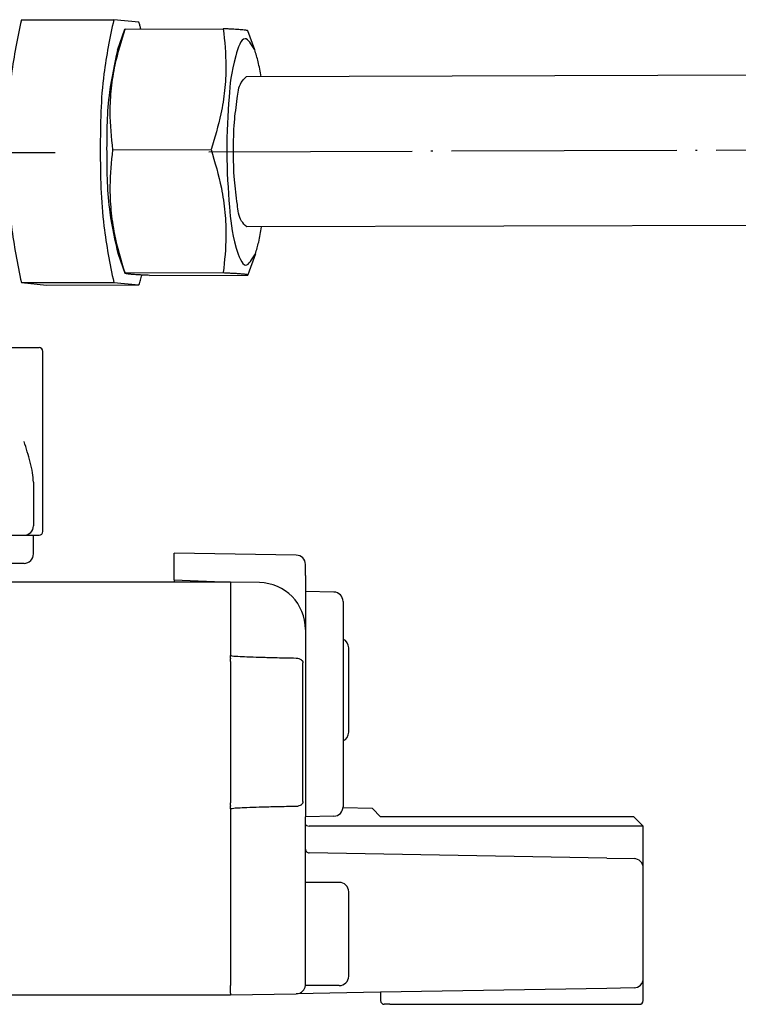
# Model space of a CAD drawing. Header units: millimetres. Extents: x -235 to 1849, y -109 to 485.
# Tile 38 of 41: x 1616 to 1655, y 268 to 321. Entities that reach past the tile are written whole.
import ezdxf

# ---------------------------------------------------------------- set-up
doc = ezdxf.new("R2010")
doc.units = ezdxf.units.MM
doc.linetypes.add('DOT_CENTER', pattern=[14, 12, -1, 0, -1])
doc.layers.add('1', color=7, linetype='Continuous')

# ---------------------------------------------------------------- blocks, each defined once
blk = doc.blocks.new('SCALE_BLOCK_1__20', base_point=(1624.731, 268.161))
at = {"color": 7, "linetype": 'Continuous'}
for p, q in [((1631.239, 292.1), (1624.731, 292.214)), ((1624.731, 290.788), (1624.731, 292.214)), ((1631.731, 291.015), (1631.731, 291.6)), ((1624.731, 290.788), (1627.731, 290.661)), ((1624.731, 290.788), (1624.731, 290.661)), ((1631.731, 291.015), (1631.731, 290.161)), ((1627.731, 290.661), (1627.731, 290.603)), ((1629.274, 290.634), (1627.731, 290.661)), ((1627.731, 290.603), (1627.731, 290.57)), ((1627.731, 290.57), (1627.731, 290.511)), ((1627.731, 290.511), (1627.731, 290.461)), ((1627.731, 290.461), (1627.731, 290.309)), ((1627.731, 290.309), (1627.731, 290.272)), ((1627.731, 290.272), (1627.731, 290.161)), ((1627.731, 290.161), (1627.731, 289.911)), ((1627.731, 289.911), (1627.731, 289.411)), ((1633.239, 290.135), (1631.731, 290.161)), ((1631.731, 290.161), (1631.731, 288.135)), ((1627.731, 289.411), (1627.731, 289.311)), ((1627.731, 289.311), (1627.731, 289.22)), ((1627.731, 289.22), (1627.731, 289.078)), ((1633.731, 289.635), (1633.731, 278.688)), ((1627.731, 289.078), (1627.731, 288.477)), ((1627.731, 288.477), (1627.731, 288.304)), ((1627.731, 288.304), (1627.731, 288.025)), ((1631.731, 288.135), (1631.731, 278.161)), ((1627.731, 288.025), (1627.731, 287.861)), ((1627.731, 287.861), (1627.731, 287.661)), ((1627.731, 287.661), (1627.731, 287.237)), ((1627.731, 287.237), (1627.731, 287.14)), ((1627.731, 287.14), (1627.731, 286.943)), ((1634.031, 285.365), (1634.031, 287.161)), ((1627.731, 286.943), (1627.731, 286.807)), ((1627.731, 286.807), (1627.731, 286.77)), ((1627.731, 286.77), (1627.731, 286.744)), ((1627.731, 286.603), (1627.731, 286.744)), ((1627.731, 286.603), (1627.731, 286.57)), ((1627.731, 286.428), (1627.731, 286.57)), ((1631.239, 286.6), (1631.088, 286.603)), ((1627.731, 286.428), (1627.731, 278.894)), ((1631.594, 278.962), (1631.594, 286.361)), ((1634.031, 282.661), (1634.031, 285.365)), ((1627.731, 278.753), (1627.731, 278.894)), ((1627.731, 278.753), (1627.731, 278.72)), ((1627.731, 278.578), (1627.731, 278.72)), ((1631.088, 278.72), (1631.239, 278.723)), ((1627.731, 278.578), (1627.731, 269.161)), ((1633.239, 278.188), (1631.731, 278.161)), ((1631.731, 277.744), (1631.731, 278.161)), ((1635.293, 278.599), (1633.727, 278.626)), ((1635.293, 278.599), (1635.731, 278.161)), ((1649.231, 278.161), (1635.731, 278.161)), ((1649.231, 278.161), (1649.731, 277.661)), ((1631.731, 276.428), (1631.731, 277.744)), ((1649.731, 277.661), (1631.927, 277.661)), ((1649.731, 275.426), (1649.731, 277.661)), ((1631.731, 274.661), (1631.731, 276.428)), ((1642.853, 276.037), (1631.927, 276.228)), ((1647.782, 275.951), (1642.853, 276.037)), ((1647.782, 275.951), (1649.239, 275.925)), ((1649.731, 269.537), (1649.731, 275.426)), ((1631.731, 272.488), (1631.731, 274.661)), ((1633.531, 274.661), (1631.731, 274.661)), ((1634.031, 272.365), (1634.031, 274.161)), ((1631.731, 271.334), (1631.731, 272.488)), ((1634.031, 269.661), (1634.031, 272.365)), ((1631.731, 269.222), (1631.731, 271.334)), ((1631.727, 269.162), (1631.731, 269.222)), ((1649.731, 268.361), (1649.731, 269.537)), ((1627.731, 268.811), (1627.731, 269.161)), ((1627.731, 268.753), (1627.731, 268.811)), ((1627.731, 268.753), (1627.731, 268.72)), ((1627.731, 268.661), (1631.239, 268.723)), ((1627.731, 268.72), (1627.731, 268.661)), ((1635.731, 268.801), (1631.239, 268.723)), ((1633.531, 269.161), (1631.727, 269.162)), ((1647.782, 269.011), (1635.731, 268.801)), ((1635.731, 268.801), (1635.731, 268.361)), ((1649.239, 269.037), (1647.782, 269.011)), ((1636.231, 268.161), (1635.931, 268.161)), ((1636.231, 268.161), (1649.231, 268.161)), ((1649.231, 268.161), (1649.531, 268.161))]:
    blk.add_line(p, q, dxfattribs=at)
for centre, radius, start, end in [((1631.231, 291.6), 0.5, 0, 89), ((1629.231, 288.135), 2.5, 0, 89), ((1633.231, 289.635), 0.5, 0, 89), ((1633.531, 287.161), 0.5, 0, 66.4218), ((1631.231, 286.1), 0.5, 53.8153, 89), ((1633.531, 282.661), 0.5, 293.5782, 0), ((1631.231, 279.222), 0.5, 271, 306.1847), ((1633.231, 278.688), 0.5, 271, 0), ((1631.931, 276.428), 0.2, 180, 224.5), ((1631.931, 276.428), 0.2, 224.5, 269), ((1649.231, 275.426), 0.5, 44.5, 89), ((1649.231, 275.426), 0.5, 0, 44.5), ((1633.531, 274.161), 0.5, 0, 90), ((1631.231, 269.222), 0.5, 353.0252, 360), ((1633.531, 269.661), 0.5, 270, 0), ((1649.231, 269.537), 0.5, 315.5, 360), ((1631.231, 269.222), 0.5, 271, 315.5), ((1631.231, 269.222), 0.5, 315.5, 353.0252), ((1649.231, 269.537), 0.5, 271, 315.5), ((1635.931, 268.361), 0.2, 180, 270), ((1649.531, 268.361), 0.2, 270, 0)]:
    blk.add_arc(centre, radius, start, end, dxfattribs=at)
for points, knots in [([(1631.088, 286.603), (1630.757, 286.609), (1630.148, 286.62), (1629.32, 286.643), (1628.662, 286.661), (1628.187, 286.693), (1627.891, 286.698), (1627.764, 286.735), (1627.731, 286.744)], [0, 0, 0, 0, 0.995371, 1.826461, 2.485922, 2.966453, 3.26093, 3.363777, 3.363777, 3.363777, 3.363777]), ([(1631.526, 286.504), (1631.535, 286.496), (1631.555, 286.48), (1631.577, 286.445), (1631.591, 286.404), (1631.593, 286.375), (1631.594, 286.361)], [0, 0, 0, 0, 0.0350293, 0.0781123, 0.1217663, 0.163837, 0.163837, 0.163837, 0.163837]), ([(1627.731, 278.578), (1627.764, 278.588), (1627.891, 278.625), (1628.187, 278.629), (1628.662, 278.662), (1629.32, 278.68), (1630.148, 278.703), (1630.757, 278.714), (1631.088, 278.72)], [0, 0, 0, 0, 0.102848, 0.397324, 0.877855, 1.537316, 2.368407, 3.363777, 3.363777, 3.363777, 3.363777]), ([(1631.594, 278.962), (1631.593, 278.95), (1631.592, 278.922), (1631.579, 278.88), (1631.555, 278.843), (1631.535, 278.826), (1631.526, 278.819)], [0, 0, 0, 0, 0.0337836, 0.0857494, 0.1287975, 0.1638053, 0.1638053, 0.1638053, 0.1638053]), ([(1631.731, 277.744), (1631.748, 277.722), (1631.797, 277.662), (1631.877, 277.662), (1631.927, 277.661)], [0, 0, 0, 0, 0.0816276, 0.2229502, 0.2229502, 0.2229502, 0.2229502])]:
    blk.add_open_spline(points, degree=3, knots=knots, dxfattribs=at)
blk = doc.blocks.new('SCALE_BODY_670__21', base_point=(857.731, 268.661))
at = {"color": 7, "linetype": 'Continuous'}
for p, q in [((1627.731, 290.661), (1579.159, 290.661)), ((1627.731, 290.661), (1627.731, 290.603)), ((1627.731, 290.603), (1627.731, 290.57)), ((1627.731, 290.57), (1627.731, 290.511)), ((1627.731, 290.511), (1627.731, 290.461)), ((1627.731, 290.461), (1627.731, 290.309)), ((1627.731, 290.309), (1627.731, 290.272)), ((1627.731, 290.272), (1627.731, 290.161)), ((1627.731, 290.161), (1627.731, 289.911)), ((1627.731, 289.911), (1627.731, 289.411)), ((1627.731, 289.411), (1627.731, 289.311)), ((1627.731, 289.311), (1627.731, 289.22)), ((1627.731, 289.22), (1627.731, 289.078)), ((1627.731, 289.078), (1627.731, 288.477)), ((1627.731, 288.477), (1627.731, 288.304)), ((1627.731, 288.304), (1627.731, 288.025)), ((1627.731, 288.025), (1627.731, 287.861)), ((1627.731, 287.861), (1627.731, 287.661)), ((1627.731, 287.661), (1627.731, 287.237)), ((1627.731, 287.237), (1627.731, 287.14)), ((1627.731, 287.14), (1627.731, 286.943)), ((1627.731, 286.943), (1627.731, 286.807)), ((1627.731, 286.807), (1627.731, 286.77)), ((1627.731, 286.77), (1627.731, 286.744)), ((1627.731, 286.603), (1627.731, 286.744)), ((1627.731, 286.603), (1627.731, 286.57)), ((1627.731, 286.428), (1627.731, 286.57)), ((1627.731, 286.428), (1627.731, 278.894)), ((1627.731, 278.753), (1627.731, 278.894)), ((1627.731, 278.753), (1627.731, 278.72)), ((1627.731, 278.578), (1627.731, 278.72)), ((1627.731, 278.578), (1627.731, 269.161)), ((1627.731, 268.811), (1627.731, 269.161)), ((1627.731, 268.753), (1627.731, 268.811)), ((1627.731, 268.753), (1627.731, 268.72)), ((1627.731, 268.72), (1627.731, 268.661)), ((857.731, 268.661), (1627.731, 268.661))]:
    blk.add_line(p, q, dxfattribs=at)
blk = doc.blocks.new('SCALE_PB_670__22', base_point=(835.731, 268.161))
for name, p in [('SCALE_BLOCK_1__20', (1624.731, 268.161)), ('SCALE_BODY_670__21', (857.731, 268.661))]:
    blk.add_blockref(name, p)
blk = doc.blocks.new('READING_HEAD_BODY__23', base_point=(1514.731, 291.602))
at = {"color": 7, "linetype": 'Continuous'}
for p, q in [((1537.731, 301.411), (1537.731, 302.961)), ((1538.731, 303.161), (1537.931, 303.161)), ((1550.494, 303.161), (1538.731, 303.161)), ((1550.7, 302.802), (1550.694, 302.965)), ((1550.717, 301.661), (1550.7, 302.802)), ((1556.531, 302.861), (1550.931, 302.861)), ((1550.931, 301.661), (1550.931, 302.861)), ((1556.752, 302.861), (1556.531, 302.861)), ((1556.531, 301.661), (1556.531, 302.861)), ((1556.753, 302.965), (1556.75, 302.801)), ((1557.23, 303.161), (1556.953, 303.161)), ((1557.23, 303.161), (1559.455, 303.161)), ((1573.931, 303.161), (1581.531, 303.161)), ((1598.231, 303.161), (1596.006, 303.161)), ((1598.231, 303.161), (1598.508, 303.161)), ((1598.708, 302.965), (1598.711, 302.801)), ((1598.931, 302.861), (1598.71, 302.861)), ((1598.931, 301.661), (1598.931, 302.861)), ((1598.931, 302.861), (1604.531, 302.861)), ((1604.531, 301.661), (1604.531, 302.861)), ((1604.745, 301.661), (1604.761, 302.802)), ((1604.761, 302.802), (1604.767, 302.965)), ((1604.967, 303.161), (1616.731, 303.161)), ((1616.731, 303.161), (1617.531, 303.161)), ((1617.731, 293.939), (1617.731, 302.961)), ((1536.731, 302.661), (1535.731, 302.661)), ((1535.731, 301.661), (1535.731, 302.661)), ((1536.731, 301.411), (1536.731, 302.661)), ((1533.231, 294.661), (1533.231, 301.661)), ((1535.731, 301.661), (1533.231, 301.661)), ((1536.731, 301.411), (1537.731, 301.411)), ((1536.731, 294.911), (1536.731, 301.411)), ((1537.731, 294.911), (1537.731, 301.411)), ((1550.717, 301.661), (1550.662, 301.661)), ((1550.931, 301.661), (1550.717, 301.661)), ((1550.731, 301.461), (1550.731, 301.161)), ((1553.731, 301.661), (1550.931, 301.661)), ((1556.531, 301.661), (1553.731, 301.661)), ((1556.731, 301.661), (1556.531, 301.661)), ((1598.731, 301.661), (1598.931, 301.661)), ((1598.931, 301.661), (1601.731, 301.661)), ((1601.731, 301.661), (1604.531, 301.661)), ((1604.531, 301.661), (1604.745, 301.661)), ((1604.731, 301.461), (1604.731, 301.161)), ((1604.745, 301.661), (1604.8, 301.661)), ((1514.731, 296.161), (1514.731, 300.161)), ((1525.131, 300.161), (1514.731, 300.161)), ((1533.231, 300.161), (1525.131, 300.161)), ((1550.902, 298.161), (1550.902, 294.06)), ((1604.559, 298.161), (1604.559, 294.06)), ((1525.131, 296.161), (1514.731, 296.161)), ((1533.231, 296.161), (1525.131, 296.161)), ((1538.231, 295.982), (1538.231, 293.661)), ((1617.231, 295.982), (1617.231, 293.661)), ((1535.731, 294.661), (1533.231, 294.661)), ((1535.731, 293.661), (1535.731, 294.661)), ((1536.731, 293.661), (1536.731, 294.911)), ((1536.731, 294.911), (1537.731, 294.911)), ((1537.731, 293.939), (1537.731, 294.911)), ((1537.731, 293.361), (1537.731, 293.939)), ((1617.731, 293.361), (1617.731, 293.939)), ((1536.731, 293.661), (1535.731, 293.661)), ((1557.731, 293.661), (1572.931, 293.661)), ((1574.981, 293.661), (1580.48, 293.661)), ((1582.531, 293.661), (1597.731, 293.661)), ((1538.731, 293.161), (1537.931, 293.161)), ((1538.231, 292.161), (1538.231, 293.161)), ((1543.597, 293.161), (1538.731, 293.161)), ((1611.864, 293.161), (1616.731, 293.161)), ((1616.731, 293.161), (1617.531, 293.161)), ((1617.231, 292.161), (1617.231, 293.161)), ((1547.796, 291.661), (1538.731, 291.661)), ((1616.731, 291.661), (1607.666, 291.661))]:
    blk.add_line(p, q, dxfattribs=at)
for centre, radius, start, end in [((1537.931, 302.961), 0.2, 90, 180), ((1550.494, 302.961), 0.2, 1, 90), ((1556.953, 302.961), 0.2, 90, 179), ((1598.508, 302.961), 0.2, 1, 90), ((1604.967, 302.961), 0.2, 90, 179), ((1617.531, 302.961), 0.2, 0, 90), ((1550.931, 301.461), 0.2, 136.5675, 180), ((1550.931, 301.461), 0.2, 90, 136.5675), ((1604.531, 301.461), 0.2, 43.4325, 90), ((1604.531, 301.461), 0.2, 0, 43.4325), ((1537.931, 293.361), 0.2, 180, 270), ((1538.731, 293.661), 0.5, 180, 270), ((1557.731, 93.661), 200, 92.91439, 94.05227), ((1546.772, 292.359), 1, 1.8649, 92.6111), ((1557.731, 93.661), 200, 91.915, 92.91439), ((1557.731, 93.661), 200, 91.14313, 91.84059), ((1557.731, 93.661), 200, 90, 91.14313), ((1597.731, 93.661), 200, 88.85687, 90), ((1597.731, 93.661), 200, 88.15941, 88.85687), ((1597.731, 93.661), 200, 87.08561, 88.085), ((1608.689, 292.359), 1, 87.3889, 178.1351), ((1597.731, 93.661), 200, 85.94773, 87.08561), ((1616.731, 293.661), 0.5, 270, 0), ((1617.531, 293.361), 0.2, 270, 0), ((1538.731, 292.161), 0.5, 180, 270), ((1616.731, 292.161), 0.5, 270, 0)]:
    blk.add_arc(centre, radius, start, end, dxfattribs=at)
for points, knots in [([(1550.7, 302.802), (1550.711, 302.766), (1550.736, 302.688), (1550.792, 302.574), (1550.851, 302.464), (1550.894, 302.388), (1550.919, 302.345), (1550.927, 302.333), (1550.931, 302.326)], [0, 0, 0, 0, 0.1122983, 0.2465473, 0.3793724, 0.4864969, 0.5081828, 0.5301391, 0.5301391, 0.5301391, 0.5301391]), ([(1604.531, 302.326), (1604.534, 302.333), (1604.542, 302.345), (1604.567, 302.388), (1604.61, 302.464), (1604.669, 302.574), (1604.725, 302.688), (1604.75, 302.766), (1604.761, 302.802)], [0, 0, 0, 0, 0.0219563, 0.0436422, 0.1507667, 0.2835918, 0.4178408, 0.5301391, 0.5301391, 0.5301391, 0.5301391]), ([(1550.52, 301.599), (1550.524, 301.602), (1550.537, 301.611), (1550.561, 301.627), (1550.595, 301.645), (1550.63, 301.659), (1550.653, 301.661), (1550.662, 301.661)], [0, 0, 0, 0, 0.0155182, 0.0468362, 0.0869059, 0.1316429, 0.1567967, 0.1567967, 0.1567967, 0.1567967]), ([(1604.941, 301.599), (1604.937, 301.602), (1604.924, 301.611), (1604.9, 301.627), (1604.868, 301.644), (1604.833, 301.658), (1604.81, 301.66), (1604.8, 301.661)], [0, 0, 0, 0, 0.0155182, 0.0468362, 0.0869059, 0.1252571, 0.1567968, 0.1567968, 0.1567968, 0.1567968]), ([(1550.902, 298.161), (1550.897, 298.437), (1550.888, 298.965), (1550.827, 299.742), (1550.755, 300.465), (1550.738, 300.939), (1550.731, 301.161)], [0, 0, 0, 0, 0.826773, 1.584401, 2.33791, 3.005666, 3.005666, 3.005666, 3.005666]), ([(1604.559, 298.161), (1604.564, 298.437), (1604.573, 298.965), (1604.634, 299.742), (1604.706, 300.465), (1604.723, 300.939), (1604.731, 301.161)], [0, 0, 0, 0, 0.826773, 1.584401, 2.33791, 3.005666, 3.005666, 3.005666, 3.005666]), ([(1538.231, 295.982), (1538.242, 296.153), (1538.266, 296.517), (1538.397, 297.056), (1538.556, 297.61), (1538.672, 297.975), (1538.731, 298.161)], [0, 0, 0, 0, 0.514646, 1.092675, 1.657824, 2.24303, 2.24303, 2.24303, 2.24303]), ([(1617.231, 295.982), (1617.219, 296.153), (1617.195, 296.517), (1617.064, 297.056), (1616.905, 297.61), (1616.79, 297.975), (1616.731, 298.161)], [0, 0, 0, 0, 0.514646, 1.092675, 1.657824, 2.24303, 2.24303, 2.24303, 2.24303]), ([(1550.902, 294.045), (1550.902, 294.046), (1550.902, 294.048), (1550.902, 294.052), (1550.902, 294.056), (1550.902, 294.059), (1550.902, 294.06)], [0, 0, 0, 0, 0.00258357, 0.00516714, 0.01228259, 0.01550292, 0.01550292, 0.01550292, 0.01550292]), ([(1550.902, 294.045), (1550.902, 294.042), (1550.903, 294.038), (1550.904, 294.011), (1550.908, 293.97), (1550.918, 293.917), (1550.929, 293.874), (1550.947, 293.82), (1550.977, 293.754), (1551.026, 293.683), (1551.084, 293.626), (1551.142, 293.59), (1551.197, 293.569), (1551.242, 293.56), (1551.27, 293.558), (1551.282, 293.558)], [0, 0, 0, 0, 0.0074745, 0.0149481, 0.0783801, 0.1327862, 0.1772115, 0.210408, 0.3032161, 0.3922182, 0.4694615, 0.5438806, 0.5974657, 0.6433881, 0.6811387, 0.6811387, 0.6811387, 0.6811387]), ([(1604.559, 294.045), (1604.559, 294.042), (1604.558, 294.038), (1604.558, 294.021), (1604.555, 293.991), (1604.549, 293.947), (1604.538, 293.895), (1604.522, 293.842), (1604.5, 293.789), (1604.472, 293.736), (1604.438, 293.688), (1604.4, 293.648), (1604.361, 293.616), (1604.319, 293.591), (1604.275, 293.573), (1604.23, 293.561), (1604.197, 293.559), (1604.179, 293.558)], [0, 0, 0, 0, 0.0074745, 0.0149481, 0.0502524, 0.0958297, 0.149756, 0.2104066, 0.2595437, 0.3214176, 0.3923393, 0.4349024, 0.4860422, 0.544145, 0.5814179, 0.6273513, 0.6814027, 0.6814027, 0.6814027, 0.6814027]), ([(1604.559, 294.045), (1604.559, 294.046), (1604.559, 294.048), (1604.559, 294.052), (1604.559, 294.056), (1604.559, 294.059), (1604.559, 294.06)], [0, 0, 0, 0, 0.00258187, 0.00516375, 0.01227597, 0.01550292, 0.01550292, 0.01550292, 0.01550292]), ([(1547.798, 291.602), (1547.793, 291.734), (1547.785, 291.997), (1547.776, 292.26), (1547.772, 292.392)], [0, 0, 0, 0, 0.3949221, 0.7899468, 0.7899468, 0.7899468, 0.7899468]), ([(1607.689, 292.392), (1607.685, 292.26), (1607.677, 291.997), (1607.668, 291.734), (1607.664, 291.602)], [0, 0, 0, 0, 0.395017, 0.7899468, 0.7899468, 0.7899468, 0.7899468])]:
    blk.add_open_spline(points, degree=3, knots=knots, dxfattribs=at)
at = {"layer": '1', "color": 2, "linetype": 'DOT_CENTER'}
blk.add_line((1535.231, 298.161), (1523.131, 298.161), dxfattribs=at)
blk = doc.blocks.new('COUPLING_BAR__25', base_point=(1574.731, 306.491))
at = {"color": 7, "linetype": 'Continuous'}
for p, q in [((1616.587, 320.622), (1621.511, 320.637)), ((1622.856, 320.504), (1621.511, 320.637)), ((1621.709, 319.007), (1622.107, 320.129)), ((1622.114, 320.137), (1622.107, 320.129)), ((1622.114, 320.137), (1627.351, 320.153)), ((1629.026, 319.03), (1628.662, 320.037)), ((1691.799, 317.786), (1628.573, 317.591)), ((1621.462, 313.702), (1626.7, 313.718)), ((1691.823, 309.786), (1628.597, 309.591)), ((1621.743, 308.133), (1622.107, 307.126)), ((1629.059, 308.155), (1628.662, 307.034)), ((1622.107, 307.126), (1622.114, 307.139)), ((1622.114, 307.139), (1627.351, 307.155)), ((1623.417, 307.01), (1628.655, 307.026)), ((1628.662, 307.034), (1628.655, 307.026)), ((1616.587, 306.624), (1621.511, 306.639)), ((1616.587, 306.624), (1617.932, 306.491)), ((1617.932, 306.491), (1622.856, 306.506)), ((1621.511, 306.639), (1622.856, 306.506))]:
    blk.add_line(p, q, dxfattribs=at)
for points, knots in [([(1621.511, 320.637), (1621.311, 319.679), (1620.834, 317.397), (1620.77, 313.696), (1620.84, 309.963), (1621.311, 307.632), (1621.511, 306.639)], [0, 0, 0, 0, 2.931969, 6.97981, 11.06572, 14.099827, 14.099827, 14.099827, 14.099827]), ([(1616.587, 320.622), (1616.387, 319.663), (1615.91, 317.382), (1615.846, 313.681), (1615.916, 309.948), (1616.387, 307.617), (1616.587, 306.624)], [0, 0, 0, 0, 2.931969, 6.97981, 11.06572, 14.099827, 14.099827, 14.099827, 14.099827]), ([(1621.462, 313.702), (1621.395, 314.369), (1621.284, 315.462), (1621.374, 316.981), (1621.605, 318.473), (1621.921, 319.506), (1622.114, 320.137)], [0, 0, 0, 0, 2.006211, 3.290212, 4.552116, 6.526882, 6.526882, 6.526882, 6.526882]), ([(1622.957, 320.139), (1622.941, 320.202), (1622.909, 320.324), (1622.874, 320.445), (1622.856, 320.504)], [0, 0, 0, 0, 0.1942972, 0.3782138, 0.3782138, 0.3782138, 0.3782138]), ([(1627.351, 320.153), (1627.419, 319.486), (1627.529, 318.393), (1627.44, 316.874), (1627.209, 315.382), (1626.892, 314.349), (1626.7, 313.718)], [0, 0, 0, 0, 2.006211, 3.290212, 4.552116, 6.526882, 6.526882, 6.526882, 6.526882]), ([(1628.662, 320.037), (1628.658, 320.041), (1628.647, 320.052), (1628.609, 320.06), (1628.548, 320.073), (1628.451, 320.085), (1628.345, 320.095), (1628.233, 320.104), (1628.121, 320.112), (1627.98, 320.121), (1627.806, 320.131), (1627.592, 320.142), (1627.437, 320.149), (1627.351, 320.153)], [0, 0, 0, 0, 0.015083, 0.048902, 0.109789, 0.205163, 0.342244, 0.429896, 0.540727, 0.679982, 0.852906, 1.064747, 1.32075, 1.32075, 1.32075, 1.32075]), ([(1629.026, 319.03), (1628.846, 319.324), (1628.429, 320.008), (1627.774, 318.081), (1627.643, 316.395), (1627.47, 313.588), (1627.661, 310.781), (1627.802, 309.097), (1628.469, 307.174), (1628.882, 307.86), (1629.059, 308.155)], [0, 0, 0, 0, 0.787925, 1.828962, 4.052906, 6.982551, 9.912196, 12.136141, 13.177177, 13.965103, 13.965103, 13.965103, 13.965103]), ([(1621.709, 319.007), (1621.546, 318.266), (1621.154, 316.477), (1621.118, 313.568), (1621.172, 310.659), (1621.575, 308.873), (1621.743, 308.133)], [0, 0, 0, 0, 2.270711, 5.482662, 8.694612, 10.965323, 10.965323, 10.965323, 10.965323]), ([(1629.359, 317.594), (1629.315, 317.864), (1629.235, 318.35), (1629.09, 318.821), (1629.026, 319.03)], [0, 0, 0, 0, 0.820153, 1.475923, 1.475923, 1.475923, 1.475923]), ([(1627.89, 313.66), (1627.896, 314.166), (1627.905, 315.102), (1628.08, 316.29), (1628.169, 317.192), (1628.477, 317.496), (1628.573, 317.591)], [0, 0, 0, 0, 1.509878, 2.792503, 3.670379, 4.067596, 4.067596, 4.067596, 4.067596]), ([(1622.114, 307.139), (1621.911, 307.82), (1621.582, 308.918), (1621.362, 310.48), (1621.29, 311.99), (1621.398, 313.06), (1621.462, 313.702)], [0, 0, 0, 0, 2.128297, 3.434133, 4.720795, 6.654203, 6.654203, 6.654203, 6.654203]), ([(1626.7, 313.718), (1626.903, 313.037), (1627.231, 311.939), (1627.452, 310.377), (1627.524, 308.867), (1627.416, 307.797), (1627.351, 307.155)], [0, 0, 0, 0, 2.128297, 3.434133, 4.720795, 6.654203, 6.654203, 6.654203, 6.654203]), ([(1628.597, 309.591), (1628.499, 309.69), (1628.181, 310.008), (1628.089, 310.944), (1627.907, 312.173), (1627.896, 313.139), (1627.89, 313.66)], [0, 0, 0, 0, 0.411176, 1.325196, 2.655423, 4.208566, 4.208566, 4.208566, 4.208566]), ([(1629.059, 308.155), (1629.122, 308.365), (1629.264, 308.836), (1629.341, 309.323), (1629.384, 309.594)], [0, 0, 0, 0, 0.655456, 1.475922, 1.475922, 1.475922, 1.475922]), ([(1623.417, 307.01), (1623.33, 307.014), (1623.171, 307.021), (1622.952, 307.032), (1622.773, 307.042), (1622.629, 307.052), (1622.513, 307.06), (1622.407, 307.069), (1622.312, 307.078), (1622.228, 307.089), (1622.17, 307.099), (1622.135, 307.109), (1622.114, 307.116), (1622.108, 307.123), (1622.107, 307.126)], [0, 0, 0, 0, 0.261925, 0.478866, 0.656171, 0.799193, 0.91328, 1.003783, 1.118426, 1.201249, 1.257505, 1.2925, 1.311692, 1.320977, 1.320977, 1.320977, 1.320977]), ([(1622.856, 306.506), (1622.882, 306.589), (1622.936, 306.762), (1622.98, 306.938), (1623.003, 307.03)], [0, 0, 0, 0, 0.2605413, 0.5438925, 0.5438925, 0.5438925, 0.5438925]), ([(1627.351, 307.155), (1627.43, 307.151), (1627.576, 307.145), (1627.778, 307.135), (1627.948, 307.125), (1628.088, 307.117), (1628.204, 307.109), (1628.298, 307.101), (1628.361, 307.096), (1628.407, 307.091), (1628.446, 307.087), (1628.497, 307.081), (1628.55, 307.074), (1628.599, 307.066), (1628.633, 307.056), (1628.659, 307.049), (1628.661, 307.038), (1628.662, 307.034)], [0, 0, 0, 0, 0.237049, 0.438027, 0.60659, 0.746394, 0.861096, 0.954353, 1.029819, 1.051281, 1.093365, 1.147291, 1.204302, 1.255697, 1.293406, 1.314936, 1.325574, 1.325574, 1.325574, 1.325574])]:
    blk.add_open_spline(points, degree=3, knots=knots, dxfattribs=at)
at = {"layer": '1', "color": 2, "linetype": 'DOT_CENTER'}
for p, q in [((1597.778, 313.496), (1618.393, 313.56)), ((1693.811, 313.792), (1626.585, 313.585))]:
    blk.add_line(p, q, dxfattribs=at)
blk = doc.blocks.new('COUPLING_BAR_BLOCK__26', base_point=(1556.731, 290.461))
blk.add_blockref('COUPLING_BAR__25', (1574.731, 306.491))
blk = doc.blocks.new('READING_HEAD__27', base_point=(1514.731, 290.461))
for name, p in [('COUPLING_BAR_BLOCK__26', (1556.731, 290.461)), ('READING_HEAD_BODY__23', (1514.731, 291.602))]:
    blk.add_blockref(name, p)
blk = doc.blocks.new('PB_670__35', base_point=(835.731, 268.161))
for name, p in [('READING_HEAD__27', (1514.731, 290.461)), ('SCALE_PB_670__22', (835.731, 268.161))]:
    blk.add_blockref(name, p)
blk = doc.blocks.new('Inferior2', base_point=(991, 297.867))
blk.add_blockref('PB_670__35', (835.731, 268.161))

msp = doc.modelspace()

# ---------------------------------------------------------------- block references
msp.add_blockref('Inferior2', (991, 297.867))

doc.saveas('drawing.dxf')
